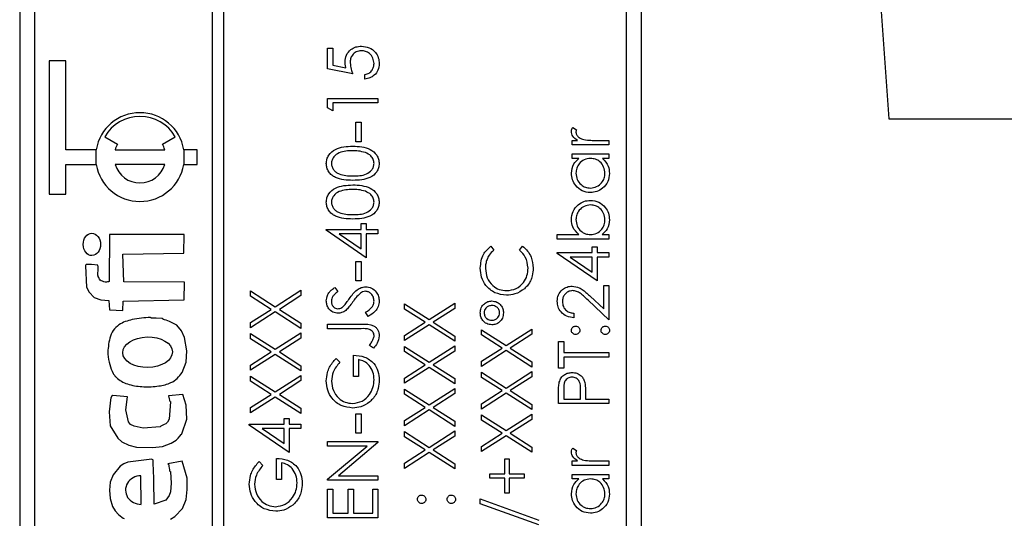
# Model space of a CAD drawing. Header units: millimetres. Extents: x 382 to 2568, y 89 to 1789.
# Tile 14 of 41: x 1174 to 1208, y 953 to 970. Entities that reach past the tile are written whole.
import ezdxf

# ---------------------------------------------------------------- set-up
doc = ezdxf.new("R2010")
doc.units = ezdxf.units.MM

msp = doc.modelspace()

# ---------------------------------------------------------------- linework, layer by layer
at = {"color": 7, "linetype": 'Continuous', "lineweight": 25}
for p, q in [((1199.529, 1024.171), (1203.671, 966.208)), ((1174.311, 1004.171), (1174.311, 943.171)), ((1195.311, 943.171), (1195.311, 1004.171)), ((1180.811, 1003.671), (1180.811, 943.671)), ((1181.211, 943.671), (1181.211, 1003.671)), ((1174.811, 1001.671), (1174.811, 945.671)), ((1194.811, 945.671), (1194.811, 1001.671)), ((1184.711, 968.602), (1184.886, 968.602)), ((1184.711, 967.904), (1184.711, 968.602)), ((1184.886, 968.602), (1184.886, 968.023)), ((1175.311, 968.171), (1175.311, 963.671)), ((1175.874, 968.171), (1175.311, 968.171)), ((1175.874, 965.171), (1175.874, 968.171)), ((1185.561, 967.73), (1184.711, 967.904)), ((1184.886, 968.023), (1185.333, 967.932)), ((1185.975, 967.556), (1185.975, 967.708)), ((1184.711, 966.902), (1186.411, 966.902)), ((1184.711, 966.587), (1184.711, 966.902)), ((1186.411, 966.902), (1186.411, 966.749)), ((1184.886, 966.488), (1184.711, 966.587)), ((1184.886, 966.749), (1184.886, 966.488)), ((1186.411, 966.749), (1184.886, 966.749)), ((1203.671, 966.208), (1220.26, 966.208)), ((1185.67, 966.095), (1185.845, 966.095)), ((1185.67, 965.441), (1185.67, 966.095)), ((1185.845, 966.095), (1185.845, 965.441)), ((1192.99, 965.921), (1193.122, 965.837)), ((1177.183, 965.608), (1177.616, 965.358)), ((1179.132, 965.358), (1179.565, 965.608)), ((1192.969, 965.485), (1193.152, 965.485)), ((1192.969, 965.332), (1192.969, 965.485)), ((1193.794, 965.485), (1194.211, 965.485)), ((1194.211, 965.485), (1194.211, 965.332)), ((1176.895, 965.171), (1175.874, 965.171)), ((1176.895, 964.671), (1176.895, 965.171)), ((1177.535, 965.171), (1179.212, 965.171)), ((1180.311, 965.171), (1179.853, 965.171)), ((1179.853, 965.171), (1179.853, 964.671)), ((1180.311, 964.671), (1180.311, 965.171)), ((1185.845, 965.441), (1185.67, 965.441)), ((1194.211, 965.332), (1192.969, 965.332)), ((1192.969, 965.027), (1194.211, 965.027)), ((1192.969, 964.875), (1192.969, 965.027)), ((1193.199, 964.875), (1192.969, 964.875)), ((1194.211, 964.875), (1193.997, 964.875)), ((1194.211, 965.027), (1194.211, 964.875)), ((1175.874, 963.671), (1175.874, 964.671)), ((1175.874, 964.671), (1176.895, 964.671)), ((1179.212, 964.671), (1177.535, 964.671)), ((1179.853, 964.671), (1180.311, 964.671)), ((1175.311, 963.671), (1175.874, 963.671)), ((1185.845, 962.674), (1186.019, 962.674)), ((1185.845, 962.477), (1185.845, 962.674)), ((1186.019, 962.674), (1186.019, 962.477)), ((1177.346, 962.302), (1177.338, 960.718)), ((1179.867, 962.302), (1177.346, 962.302)), ((1179.851, 961.677), (1179.867, 962.302)), ((1184.668, 962.477), (1185.845, 962.477)), ((1184.668, 962.446), (1184.668, 962.477)), ((1186.019, 961.518), (1184.668, 962.446)), ((1185.845, 962.325), (1185.106, 962.325)), ((1185.106, 962.325), (1185.845, 961.818)), ((1185.845, 961.818), (1185.845, 962.325)), ((1186.019, 962.477), (1186.411, 962.477)), ((1186.019, 962.325), (1186.019, 961.518)), ((1186.411, 962.325), (1186.019, 962.325)), ((1186.411, 962.477), (1186.411, 962.325)), ((1192.468, 962.303), (1193.195, 962.303)), ((1192.468, 962.15), (1192.468, 962.303)), ((1193.982, 962.303), (1194.211, 962.303)), ((1194.211, 962.303), (1194.211, 962.15)), ((1190.223, 961.911), (1190.325, 961.777)), ((1191.197, 961.777), (1191.298, 961.911)), ((1194.211, 962.15), (1192.468, 962.15)), ((1193.645, 961.889), (1193.819, 961.889)), ((1193.645, 961.693), (1193.645, 961.889)), ((1193.819, 961.889), (1193.819, 961.693)), ((1177.798, 961.637), (1179.851, 961.677)), ((1177.829, 960.7), (1177.798, 961.637)), ((1192.468, 961.693), (1193.645, 961.693)), ((1192.468, 961.662), (1192.468, 961.693)), ((1193.819, 960.734), (1192.468, 961.662)), ((1193.645, 961.54), (1192.906, 961.54)), ((1192.906, 961.54), (1193.645, 961.033)), ((1193.645, 961.033), (1193.645, 961.54)), ((1193.819, 961.693), (1194.211, 961.693)), ((1194.211, 961.54), (1193.819, 961.54)), ((1193.819, 961.54), (1193.819, 960.734)), ((1194.211, 961.693), (1194.211, 961.54)), ((1185.67, 961.388), (1185.845, 961.388)), ((1185.67, 960.734), (1185.67, 961.388)), ((1185.845, 961.388), (1185.845, 960.734)), ((1179.882, 960.696), (1177.829, 960.7)), ((1179.865, 960.093), (1179.882, 960.696)), ((1184.956, 960.516), (1185.06, 960.378)), ((1185.845, 960.734), (1185.67, 960.734)), ((1194.037, 960.581), (1194.211, 960.581)), ((1194.037, 959.79), (1194.037, 960.581)), ((1194.211, 960.581), (1194.211, 959.426)), ((1182.111, 960.22), (1182.111, 960.396)), ((1182.111, 960.396), (1182.944, 959.863)), ((1182.807, 959.775), (1182.111, 960.22)), ((1182.944, 959.863), (1183.811, 960.418)), ((1183.811, 960.242), (1183.082, 959.775)), ((1183.811, 960.418), (1183.811, 960.242)), ((1193.583, 960.215), (1194.037, 959.79)), ((1177.321, 960.071), (1177.347, 959.758)), ((1177.793, 959.74), (1177.812, 960.053)), ((1177.812, 960.053), (1179.865, 960.093)), ((1187.311, 959.96), (1188.144, 959.427)), ((1187.311, 959.784), (1187.311, 959.96)), ((1188.144, 959.427), (1189.011, 959.982)), ((1189.011, 959.982), (1189.011, 959.806)), ((1194.211, 959.426), (1193.508, 960.085)), ((1177.347, 959.758), (1177.793, 959.74)), ((1182.111, 959.33), (1182.807, 959.775)), ((1182.944, 959.687), (1182.111, 959.154)), ((1183.811, 959.132), (1182.944, 959.687)), ((1183.082, 959.775), (1183.811, 959.308)), ((1186.083, 959.535), (1185.997, 959.679)), ((1188.007, 959.339), (1187.311, 959.784)), ((1189.011, 959.806), (1188.282, 959.339)), ((1193.034, 959.644), (1193.034, 959.491)), ((1182.111, 959.154), (1182.111, 959.33)), ((1183.811, 959.308), (1183.811, 959.132)), ((1184.711, 959.274), (1185.859, 959.274)), ((1184.711, 959.121), (1184.711, 959.274)), ((1187.311, 958.894), (1188.007, 959.339)), ((1188.144, 959.251), (1187.311, 958.718)), ((1189.011, 958.696), (1188.144, 959.251)), ((1188.282, 959.339), (1189.011, 958.872)), ((1182.111, 958.957), (1182.944, 958.425)), ((1182.111, 958.781), (1182.111, 958.957)), ((1182.944, 958.425), (1183.811, 958.979)), ((1183.811, 958.979), (1183.811, 958.803)), ((1185.842, 959.121), (1184.711, 959.121)), ((1187.311, 958.718), (1187.311, 958.894)), ((1189.011, 958.872), (1189.011, 958.696)), ((1189.911, 959.088), (1190.744, 958.555)), ((1189.911, 958.912), (1189.911, 959.088)), ((1190.607, 958.467), (1189.911, 958.912)), ((1190.744, 958.555), (1191.611, 959.11)), ((1191.611, 958.934), (1190.882, 958.467)), ((1191.611, 959.11), (1191.611, 958.934)), ((1182.807, 958.336), (1182.111, 958.781)), ((1183.811, 958.803), (1183.082, 958.336)), ((1186.259, 958.467), (1186.128, 958.557)), ((1187.311, 958.522), (1188.144, 957.989)), ((1187.311, 958.346), (1187.311, 958.522)), ((1188.144, 957.989), (1189.011, 958.543)), ((1189.011, 958.543), (1189.011, 958.367)), ((1192.511, 958.685), (1192.686, 958.685)), ((1192.511, 957.791), (1192.511, 958.685)), ((1192.686, 958.685), (1192.686, 958.315)), ((1182.111, 957.891), (1182.807, 958.336)), ((1182.944, 958.248), (1182.111, 957.715)), ((1183.811, 957.693), (1182.944, 958.248)), ((1183.082, 958.336), (1183.811, 957.869)), ((1185.583, 957.508), (1185.583, 958.227)), ((1188.007, 957.9), (1187.311, 958.346)), ((1189.011, 958.367), (1188.282, 957.9)), ((1189.911, 958.022), (1190.607, 958.467)), ((1190.744, 958.379), (1189.911, 957.846)), ((1191.611, 957.824), (1190.744, 958.379)), ((1190.882, 958.467), (1191.611, 958)), ((1192.686, 958.315), (1194.211, 958.315)), ((1194.211, 958.315), (1194.211, 958.162)), ((1182.111, 957.715), (1182.111, 957.891)), ((1183.811, 957.869), (1183.811, 957.693)), ((1185.002, 958.118), (1185.125, 957.988)), ((1185.758, 958.075), (1185.758, 957.508)), ((1187.311, 957.455), (1188.007, 957.9)), ((1188.282, 957.9), (1189.011, 957.434)), ((1189.911, 957.846), (1189.911, 958.022)), ((1191.611, 958), (1191.611, 957.824)), ((1194.211, 958.162), (1192.686, 958.162)), ((1192.686, 958.162), (1192.686, 957.791)), ((1182.111, 957.343), (1182.111, 957.519)), ((1182.111, 957.519), (1182.944, 956.986)), ((1182.944, 956.986), (1183.811, 957.541)), ((1183.811, 957.541), (1183.811, 957.365)), ((1185.758, 957.508), (1185.583, 957.508)), ((1188.144, 957.813), (1187.311, 957.279)), ((1189.011, 957.257), (1188.144, 957.813)), ((1189.911, 957.474), (1189.911, 957.65)), ((1189.911, 957.65), (1190.744, 957.117)), ((1190.744, 957.117), (1191.611, 957.672)), ((1191.611, 957.672), (1191.611, 957.496)), ((1192.686, 957.791), (1192.511, 957.791)), ((1182.807, 956.898), (1182.111, 957.343)), ((1183.811, 957.365), (1183.082, 956.898)), ((1187.311, 957.279), (1187.311, 957.455)), ((1189.011, 957.434), (1189.011, 957.257)), ((1190.607, 957.029), (1189.911, 957.474)), ((1191.611, 957.496), (1190.882, 957.029)), ((1177.953, 956.819), (1177.461, 956.859)), ((1179.826, 956.902), (1179.336, 956.853)), ((1182.111, 956.453), (1182.807, 956.898)), ((1183.082, 956.898), (1183.811, 956.431)), ((1187.311, 957.083), (1188.144, 956.55)), ((1187.311, 956.907), (1187.311, 957.083)), ((1188.007, 956.462), (1187.311, 956.907)), ((1188.144, 956.55), (1189.011, 957.105)), ((1189.011, 956.929), (1188.282, 956.462)), ((1189.011, 957.105), (1189.011, 956.929)), ((1189.911, 956.584), (1190.607, 957.029)), ((1190.744, 956.941), (1189.911, 956.407)), ((1191.611, 956.386), (1190.744, 956.941)), ((1190.882, 957.029), (1191.611, 956.562)), ((1192.511, 956.593), (1192.511, 956.926)), ((1192.686, 957.056), (1192.686, 956.745)), ((1193.252, 956.745), (1193.256, 957.043)), ((1193.427, 956.867), (1193.427, 956.745)), ((1182.944, 956.81), (1182.111, 956.277)), ((1183.811, 956.255), (1182.944, 956.81)), ((1189.911, 956.407), (1189.911, 956.584)), ((1191.611, 956.562), (1191.611, 956.386)), ((1194.211, 956.593), (1192.511, 956.593)), ((1192.686, 956.745), (1193.252, 956.745)), ((1193.427, 956.745), (1194.211, 956.745)), ((1194.211, 956.745), (1194.211, 956.593)), ((1182.111, 956.277), (1182.111, 956.453)), ((1183.811, 956.431), (1183.811, 956.255)), ((1185.67, 956.244), (1185.845, 956.244)), ((1185.67, 955.59), (1185.67, 956.244)), ((1185.845, 956.244), (1185.845, 955.59)), ((1187.311, 956.017), (1188.007, 956.462)), ((1188.144, 956.374), (1187.311, 955.841)), ((1189.011, 955.819), (1188.144, 956.374)), ((1188.282, 956.462), (1189.011, 955.995)), ((1189.911, 956.211), (1190.744, 955.678)), ((1189.911, 956.035), (1189.911, 956.211)), ((1190.744, 955.678), (1191.611, 956.233)), ((1191.611, 956.233), (1191.611, 956.057)), ((1182.068, 955.895), (1183.245, 955.895)), ((1182.068, 955.864), (1182.068, 955.895)), ((1183.419, 954.936), (1182.068, 955.864)), ((1183.245, 956.091), (1183.419, 956.091)), ((1183.245, 955.895), (1183.245, 956.091)), ((1183.419, 956.091), (1183.419, 955.895)), ((1183.419, 955.895), (1183.811, 955.895)), ((1183.811, 955.895), (1183.811, 955.743)), ((1187.311, 955.841), (1187.311, 956.017)), ((1189.011, 955.995), (1189.011, 955.819)), ((1190.607, 955.59), (1189.911, 956.035)), ((1191.611, 956.057), (1190.882, 955.59)), ((1183.245, 955.743), (1182.506, 955.743)), ((1182.506, 955.743), (1183.245, 955.236)), ((1183.245, 955.236), (1183.245, 955.743)), ((1183.811, 955.743), (1183.419, 955.743)), ((1183.419, 955.743), (1183.419, 954.936)), ((1185.845, 955.59), (1185.67, 955.59)), ((1187.311, 955.645), (1188.144, 955.112)), ((1187.311, 955.469), (1187.311, 955.645)), ((1188.144, 955.112), (1189.011, 955.666)), ((1189.011, 955.666), (1189.011, 955.49)), ((1189.911, 955.145), (1190.607, 955.59)), ((1190.882, 955.59), (1191.611, 955.123)), ((1184.711, 955.307), (1186.411, 955.307)), ((1184.711, 955.154), (1184.711, 955.307)), ((1186.411, 955.272), (1185.076, 954.152)), ((1186.411, 955.307), (1186.411, 955.272)), ((1188.007, 955.024), (1187.311, 955.469)), ((1189.011, 955.49), (1188.282, 955.024)), ((1190.744, 955.502), (1189.911, 954.969)), ((1191.611, 954.947), (1190.744, 955.502)), ((1186.049, 955.154), (1184.711, 955.154)), ((1184.711, 954.031), (1186.049, 955.154)), ((1187.311, 954.578), (1188.007, 955.024)), ((1188.144, 954.936), (1187.311, 954.402)), ((1189.011, 954.381), (1188.144, 954.936)), ((1188.282, 955.024), (1189.011, 954.557)), ((1189.911, 954.969), (1189.911, 955.145)), ((1191.611, 955.123), (1191.611, 954.947)), ((1192.99, 955.089), (1193.122, 955.005)), ((1179.801, 954.649), (1179.311, 954.555)), ((1182.402, 954.631), (1182.525, 954.5)), ((1182.983, 954.021), (1182.983, 954.74)), ((1183.158, 954.588), (1183.158, 954.021)), ((1187.311, 954.402), (1187.311, 954.578)), ((1189.011, 954.557), (1189.011, 954.381)), ((1190.696, 954.718), (1190.849, 954.718)), ((1190.696, 954.217), (1190.696, 954.718)), ((1190.849, 954.718), (1190.849, 954.217)), ((1192.969, 954.653), (1193.152, 954.653)), ((1192.969, 954.5), (1192.969, 954.653)), ((1193.794, 954.653), (1194.211, 954.653)), ((1194.211, 954.653), (1194.211, 954.5)), ((1190.195, 954.065), (1190.195, 954.217)), ((1190.195, 954.217), (1190.696, 954.217)), ((1190.849, 954.217), (1191.35, 954.217)), ((1191.35, 954.217), (1191.35, 954.065)), ((1194.211, 954.5), (1192.969, 954.5)), ((1192.969, 954.043), (1192.969, 954.195)), ((1192.969, 954.195), (1194.211, 954.195)), ((1194.211, 954.195), (1194.211, 954.043)), ((1178.411, 953.186), (1178.402, 954.152)), ((1183.158, 954.021), (1182.983, 954.021)), ((1184.711, 953.999), (1184.711, 954.031)), ((1186.411, 953.999), (1184.711, 953.999)), ((1185.076, 954.152), (1186.411, 954.152)), ((1186.411, 954.152), (1186.411, 953.999)), ((1190.696, 954.065), (1190.195, 954.065)), ((1190.696, 953.563), (1190.696, 954.065)), ((1191.35, 954.065), (1190.849, 954.065)), ((1190.849, 954.065), (1190.849, 953.563)), ((1193.199, 954.043), (1192.969, 954.043)), ((1194.211, 954.043), (1193.997, 954.043)), ((1184.711, 953.694), (1184.886, 953.694)), ((1184.711, 952.735), (1184.711, 953.694)), ((1184.886, 953.694), (1184.886, 952.888)), ((1185.409, 953.694), (1185.583, 953.694)), ((1185.409, 952.888), (1185.409, 953.694)), ((1185.583, 953.694), (1185.583, 952.888)), ((1186.237, 953.694), (1186.411, 953.694)), ((1186.237, 952.888), (1186.237, 953.694)), ((1186.411, 953.694), (1186.411, 952.735)), ((1190.849, 953.563), (1190.696, 953.563)), ((1189.868, 953.206), (1189.868, 953.367)), ((1189.868, 953.367), (1191.851, 952.656)), ((1191.851, 952.495), (1189.868, 953.206)), ((1184.886, 952.888), (1185.409, 952.888)), ((1185.583, 952.888), (1186.237, 952.888)), ((1186.411, 952.735), (1184.711, 952.735))]:
    msp.add_line(p, q, dxfattribs=at)
at = {"color": 7, "linetype": 'Continuous', "lineweight": 25, "flags": 128}
for points in [[(1176.954, 961.272), (1176.741, 961.286), (1176.648, 961.29), (1176.607, 961.291), (1176.574, 961.291), (1176.559, 961.287), (1176.545, 961.276), (1176.534, 961.26), (1176.531, 961.252), (1176.531, 961.249), (1176.53, 961.247), (1176.53, 961.247), (1176.53, 961.246), (1176.53, 961.246), (1176.53, 961.246), (1176.53, 961.246), (1176.53, 961.246), (1176.53, 961.246), (1176.573, 960.522), (1176.661, 960.361), (1176.824, 960.177), (1177.05, 960.092), (1177.321, 960.071)], [(1179.797, 957.638), (1179.932, 957.987), (1179.952, 958.373), (1179.883, 958.824), (1179.782, 959.044), (1179.617, 959.242), (1179.375, 959.37), (1179.255, 959.409), (1179.2, 959.426), (1179.176, 959.434), (1179.165, 959.437), (1179.157, 959.44), (1179.15, 959.444), (1179.145, 959.452), (1179.14, 959.459), (1179.137, 959.461), (1179.135, 959.462), (1179.135, 959.462), (1179.134, 959.462), (1179.134, 959.462), (1179.134, 959.462), (1179.134, 959.462), (1179.134, 959.462), (1179.134, 959.462), (1178.922, 959.472), (1178.828, 959.475), (1178.787, 959.478), (1178.769, 959.479), (1178.755, 959.481), (1178.748, 959.484), (1178.742, 959.49), (1178.732, 959.503)], [(1177.461, 956.859), (1177.418, 956.825), (1177.402, 956.808), (1177.398, 956.799), (1177.396, 956.795), (1177.396, 956.793), (1177.395, 956.792), (1177.395, 956.792), (1177.395, 956.792), (1177.395, 956.792), (1177.395, 956.792), (1177.395, 956.792), (1177.332, 956.309), (1177.372, 955.834), (1177.623, 955.419), (1177.763, 955.3), (1178.001, 955.182), (1178.26, 955.122), (1178.799, 955.105), (1179.136, 955.144), (1179.424, 955.25), (1179.595, 955.356), (1179.666, 955.425), (1179.724, 955.49), (1179.771, 955.541), (1179.784, 955.553), (1179.79, 955.558), (1179.792, 955.561), (1179.793, 955.562), (1179.793, 955.563), (1179.793, 955.563), (1179.793, 955.563), (1179.793, 955.563), (1179.793, 955.563), (1179.793, 955.563), (1179.793, 955.563), (1179.954, 956.061), (1179.939, 956.534), (1179.826, 956.902)], [(1179.336, 956.853), (1179.36, 956.753), (1179.371, 956.709), (1179.377, 956.69), (1179.382, 956.675), (1179.387, 956.669), (1179.394, 956.664), (1179.402, 956.659), (1179.404, 956.656), (1179.404, 956.654), (1179.404, 956.654), (1179.404, 956.653), (1179.404, 956.653), (1179.404, 956.653), (1179.404, 956.653), (1179.404, 956.653), (1179.404, 956.653), (1179.356, 956.062), (1179.301, 955.966), (1179.245, 955.909), (1179.197, 955.881), (1179.129, 955.851), (1179.1, 955.837), (1179.077, 955.825), (1179.066, 955.812), (1179.061, 955.805), (1179.058, 955.803), (1179.056, 955.803), (1179.055, 955.802), (1179.055, 955.802), (1179.055, 955.802), (1179.055, 955.802), (1179.055, 955.802), (1179.055, 955.802), (1179.055, 955.802), (1178.478, 955.764), (1178.174, 955.822), (1178.059, 955.883), (1177.982, 955.971), (1177.899, 956.384), (1177.953, 956.819)], [(1178.855, 953.19), (1178.838, 954.015), (1178.829, 954.377), (1178.824, 954.537), (1178.822, 954.607), (1178.82, 954.662), (1178.815, 954.678), (1178.805, 954.692), (1178.788, 954.704), (1178.781, 954.706), (1178.777, 954.706), (1178.776, 954.707), (1178.775, 954.707), (1178.775, 954.707), (1178.775, 954.707), (1178.775, 954.707), (1178.775, 954.707), (1178.775, 954.707), (1178.775, 954.707), (1177.969, 954.616), (1177.828, 954.555), (1177.706, 954.474), (1177.464, 954.185), (1177.37, 953.933), (1177.34, 953.663), (1177.37, 953.385), (1177.45, 953.111), (1177.533, 952.961), (1177.644, 952.845), (1177.758, 952.757), (1177.812, 952.72), (1177.836, 952.704)], [(1179.311, 954.555), (1179.346, 954.52), (1179.349, 954.513), (1179.349, 954.506), (1179.348, 954.48), (1179.356, 954.411), (1179.367, 954.361), (1179.374, 954.334), (1179.377, 954.321), (1179.38, 954.31), (1179.385, 954.304), (1179.392, 954.299), (1179.4, 954.294), (1179.402, 954.291), (1179.403, 954.289), (1179.403, 954.289), (1179.403, 954.288), (1179.403, 954.288), (1179.403, 954.288), (1179.403, 954.288), (1179.403, 954.288), (1179.403, 954.288), (1179.427, 953.904), (1179.406, 953.603), (1179.362, 953.479), (1179.253, 953.326), (1178.855, 953.19)], [(1179.4, 952.686), (1179.55, 952.772), (1179.81, 953.047), (1179.935, 953.352), (1179.971, 953.691), (1179.963, 954.07), (1179.801, 954.649)]]:
    msp.add_lwpolyline(points, dxfattribs=at)
at = {"color": 7, "linetype": 'Continuous', "lineweight": 25}
for centre, radius, start, end in [((1230.752, 944.623), 24, 345, 165), ((1178.374, 964.921), 1.5, 9.5941, 170.4059), ((1178.374, 964.921), 1.375, 30, 150), ((1178.374, 964.921), 0.875, 150, 163.3985), ((1178.374, 964.921), 0.875, 16.6015, 30), ((1178.374, 964.921), 1.5, 189.5941, 350.4059), ((1178.374, 964.921), 0.875, 196.6015, 343.3985)]:
    msp.add_arc(centre, radius, start, end, dxfattribs=at)
for centre, major_axis, ratio in [((1176.75, 961.97), (-0.003, 0.377), 0.776047), ((1178.631, 958.326), (0.839, 0.016), 0.614378)]:
    msp.add_ellipse(centre, major_axis=major_axis, ratio=ratio, dxfattribs=at)
msp.add_ellipse((1178.406, 953.669), major_axis=(-0.519, -0.016), ratio=0.931134, start_param=4.691877, end_param=7.83347, dxfattribs=at)
for points, knots in [([(1185.3, 968.132), (1185.308, 968.213), (1185.326, 968.376), (1185.479, 968.555), (1185.665, 968.654), (1185.792, 968.663), (1185.856, 968.667)], [0, 0, 0, 0, 0.279688, 0.559025, 0.779292, 1, 1, 1, 1]), ([(1185.849, 968.515), (1185.791, 968.508), (1185.673, 968.496), (1185.545, 968.381), (1185.482, 968.243), (1185.477, 968.151), (1185.474, 968.105)], [0, 0, 0, 0, 0.279539, 0.558617, 0.779047, 1, 1, 1, 1]), ([(1186.281, 968.083), (1186.273, 968.147), (1186.258, 968.274), (1186.142, 968.416), (1186, 968.503), (1185.9, 968.511), (1185.849, 968.515)], [0, 0, 0, 0, 0.279617, 0.559357, 0.779559, 1, 1, 1, 1]), ([(1185.856, 968.667), (1185.944, 968.657), (1186.12, 968.637), (1186.325, 968.485), (1186.439, 968.283), (1186.45, 968.144), (1186.455, 968.074)], [0, 0, 0, 0, 0.2798641, 0.559271, 0.7794235, 1, 1, 1, 1]), ([(1185.333, 967.932), (1185.323, 967.969), (1185.305, 968.034), (1185.301, 968.102), (1185.3, 968.132)], [0, 0, 0, 0, 0.560064, 1, 1, 1, 1]), ([(1185.474, 968.105), (1185.482, 968.033), (1185.495, 967.904), (1185.541, 967.783), (1185.561, 967.73)], [0, 0, 0, 0, 0.5594162, 1, 1, 1, 1]), ([(1185.975, 967.708), (1186.024, 967.721), (1186.119, 967.748), (1186.217, 967.851), (1186.271, 967.967), (1186.277, 968.044), (1186.281, 968.083)], [0, 0, 0, 0, 0.28005, 0.559166, 0.779583, 1, 1, 1, 1]), ([(1186.455, 968.074), (1186.448, 968.001), (1186.433, 967.856), (1186.303, 967.691), (1186.144, 967.589), (1186.032, 967.567), (1185.975, 967.556)], [0, 0, 0, 0, 0.279625, 0.559019, 0.77938, 1, 1, 1, 1]), ([(1192.947, 965.788), (1192.95, 965.815), (1192.956, 965.862), (1192.98, 965.903), (1192.99, 965.921)], [0, 0, 0, 0, 0.559243, 1, 1, 1, 1]), ([(1193.122, 965.837), (1193.116, 965.823), (1193.104, 965.798), (1193.101, 965.771), (1193.1, 965.759)], [0, 0, 0, 0, 0.5603957, 1, 1, 1, 1]), ([(1193.152, 965.485), (1193.094, 965.528), (1193.012, 965.587), (1192.955, 965.704), (1192.95, 965.76), (1192.947, 965.788)], [0, 0, 0, 0, 0.558788, 0.779481, 1, 1, 1, 1]), ([(1193.1, 965.759), (1193.108, 965.723), (1193.123, 965.651), (1193.223, 965.559), (1193.313, 965.53), (1193.368, 965.512)], [0, 0, 0, 0, 0.278336, 0.558768, 1, 1, 1, 1]), ([(1193.368, 965.512), (1193.447, 965.502), (1193.588, 965.484), (1193.731, 965.485), (1193.794, 965.485)], [0, 0, 0, 0, 0.559636, 1, 1, 1, 1]), ([(1184.668, 964.702), (1184.672, 964.752), (1184.68, 964.852), (1184.769, 965.035), (1185.052, 965.264), (1185.358, 965.279), (1185.562, 965.289)], [0, 0, 0, 0, 0.1256, 0.251197, 0.500581, 1, 1, 1, 1]), ([(1185.562, 965.289), (1185.766, 965.279), (1186.072, 965.265), (1186.354, 965.034), (1186.443, 964.852), (1186.451, 964.752), (1186.455, 964.702)], [0, 0, 0, 0, 0.499407, 0.748743, 0.874372, 1, 1, 1, 1]), ([(1185.561, 965.136), (1185.404, 965.13), (1185.167, 965.121), (1184.933, 964.962), (1184.854, 964.824), (1184.846, 964.746), (1184.842, 964.707)], [0, 0, 0, 0, 0.500072, 0.749021, 0.874598, 1, 1, 1, 1]), ([(1185.989, 965.072), (1185.91, 965.094), (1185.77, 965.132), (1185.625, 965.135), (1185.561, 965.136)], [0, 0, 0, 0, 0.559599, 1, 1, 1, 1]), ([(1186.281, 964.707), (1186.275, 964.754), (1186.263, 964.847), (1186.166, 964.99), (1186.056, 965.041), (1185.989, 965.072)], [0, 0, 0, 0, 0.280257, 0.560781, 1, 1, 1, 1]), ([(1192.947, 964.372), (1192.96, 964.484), (1192.983, 964.685), (1193.133, 964.817), (1193.199, 964.875)], [0, 0, 0, 0, 0.559062, 1, 1, 1, 1]), ([(1193.593, 964.875), (1193.519, 964.867), (1193.372, 964.85), (1193.21, 964.713), (1193.114, 964.548), (1193.104, 964.432), (1193.1, 964.374)], [0, 0, 0, 0, 0.27966, 0.55921, 0.779487, 1, 1, 1, 1]), ([(1194.081, 964.373), (1194.072, 964.446), (1194.054, 964.591), (1193.93, 964.761), (1193.765, 964.86), (1193.65, 964.87), (1193.593, 964.875)], [0, 0, 0, 0, 0.279822, 0.559387, 0.779603, 1, 1, 1, 1]), ([(1193.997, 964.875), (1194.073, 964.794), (1194.21, 964.65), (1194.226, 964.454), (1194.233, 964.367)], [0, 0, 0, 0, 0.558763, 1, 1, 1, 1]), ([(1185.562, 964.134), (1185.359, 964.14), (1185.105, 964.149), (1184.85, 964.307), (1184.748, 964.417), (1184.68, 964.553), (1184.672, 964.652), (1184.668, 964.702)], [0, 0, 0, 0, 0.498702, 0.624177, 0.749467, 0.874745, 1, 1, 1, 1]), ([(1184.842, 964.707), (1184.846, 964.668), (1184.854, 964.59), (1184.914, 964.487), (1184.997, 964.404), (1185.204, 964.292), (1185.403, 964.289), (1185.561, 964.286)], [0, 0, 0, 0, 0.125139, 0.250418, 0.375519, 0.500847, 1, 1, 1, 1]), ([(1185.561, 964.286), (1185.72, 964.288), (1185.958, 964.289), (1186.19, 964.453), (1186.268, 964.591), (1186.276, 964.668), (1186.281, 964.707)], [0, 0, 0, 0, 0.500291, 0.749086, 0.874606, 1, 1, 1, 1]), ([(1186.455, 964.702), (1186.451, 964.653), (1186.443, 964.553), (1186.354, 964.373), (1186.068, 964.149), (1185.765, 964.14), (1185.562, 964.134)], [0, 0, 0, 0, 0.125551, 0.25109, 0.50025, 1, 1, 1, 1]), ([(1193.587, 963.72), (1193.492, 963.731), (1193.301, 963.755), (1193.094, 963.935), (1192.966, 964.148), (1192.954, 964.297), (1192.947, 964.372)], [0, 0, 0, 0, 0.279413, 0.559191, 0.779548, 1, 1, 1, 1]), ([(1193.1, 964.374), (1193.108, 964.301), (1193.125, 964.156), (1193.255, 963.99), (1193.417, 963.891), (1193.531, 963.878), (1193.589, 963.872)], [0, 0, 0, 0, 0.279767, 0.559291, 0.779719, 1, 1, 1, 1]), ([(1194.233, 964.367), (1194.222, 964.272), (1194.2, 964.081), (1194.024, 963.87), (1193.812, 963.739), (1193.662, 963.726), (1193.587, 963.72)], [0, 0, 0, 0, 0.279573, 0.559333, 0.779589, 1, 1, 1, 1]), ([(1193.589, 963.872), (1193.661, 963.883), (1193.806, 963.903), (1193.968, 964.037), (1194.064, 964.201), (1194.075, 964.316), (1194.081, 964.373)], [0, 0, 0, 0, 0.279429, 0.559146, 0.77957, 1, 1, 1, 1]), ([(1184.668, 963.394), (1184.672, 963.444), (1184.68, 963.545), (1184.769, 963.727), (1185.052, 963.957), (1185.358, 963.971), (1185.562, 963.981)], [0, 0, 0, 0, 0.1256, 0.251197, 0.500581, 1, 1, 1, 1]), ([(1185.561, 963.829), (1185.404, 963.822), (1185.167, 963.813), (1184.933, 963.654), (1184.854, 963.516), (1184.846, 963.438), (1184.842, 963.4)], [0, 0, 0, 0, 0.5000715, 0.7490206, 0.8745985, 1, 1, 1, 1]), ([(1185.989, 963.764), (1185.91, 963.786), (1185.77, 963.825), (1185.625, 963.827), (1185.561, 963.829)], [0, 0, 0, 0, 0.559599, 1, 1, 1, 1]), ([(1185.562, 963.981), (1185.766, 963.972), (1186.072, 963.957), (1186.354, 963.726), (1186.443, 963.544), (1186.451, 963.444), (1186.455, 963.394)], [0, 0, 0, 0, 0.499407, 0.748743, 0.874372, 1, 1, 1, 1]), ([(1186.281, 963.4), (1186.275, 963.446), (1186.263, 963.539), (1186.166, 963.682), (1186.056, 963.733), (1185.989, 963.764)], [0, 0, 0, 0, 0.280257, 0.560781, 1, 1, 1, 1]), ([(1185.562, 962.826), (1185.359, 962.833), (1185.105, 962.841), (1184.85, 962.999), (1184.748, 963.11), (1184.68, 963.245), (1184.672, 963.345), (1184.668, 963.394)], [0, 0, 0, 0, 0.498702, 0.624177, 0.749467, 0.874745, 1, 1, 1, 1]), ([(1184.842, 963.4), (1184.846, 963.361), (1184.854, 963.283), (1184.914, 963.179), (1184.997, 963.097), (1185.204, 962.984), (1185.403, 962.981), (1185.561, 962.979)], [0, 0, 0, 0, 0.125139, 0.250418, 0.375519, 0.500847, 1, 1, 1, 1]), ([(1185.561, 962.979), (1185.72, 962.98), (1185.958, 962.982), (1186.19, 963.145), (1186.268, 963.283), (1186.276, 963.361), (1186.281, 963.4)], [0, 0, 0, 0, 0.500291, 0.749086, 0.874606, 1, 1, 1, 1]), ([(1186.455, 963.394), (1186.451, 963.345), (1186.443, 963.246), (1186.354, 963.065), (1186.068, 962.842), (1185.765, 962.832), (1185.562, 962.826)], [0, 0, 0, 0, 0.125551, 0.25109, 0.50025, 1, 1, 1, 1]), ([(1192.947, 962.81), (1192.958, 962.905), (1192.981, 963.096), (1193.156, 963.307), (1193.367, 963.439), (1193.518, 963.452), (1193.593, 963.458)], [0, 0, 0, 0, 0.279577, 0.559334, 0.779604, 1, 1, 1, 1]), ([(1193.593, 963.306), (1193.52, 963.295), (1193.375, 963.275), (1193.213, 963.142), (1193.117, 962.977), (1193.105, 962.863), (1193.1, 962.806)], [0, 0, 0, 0, 0.279403, 0.559104, 0.779552, 1, 1, 1, 1]), ([(1193.593, 963.458), (1193.688, 963.446), (1193.879, 963.423), (1194.086, 963.243), (1194.214, 963.03), (1194.227, 962.88), (1194.233, 962.805)], [0, 0, 0, 0, 0.279433, 0.559216, 0.779559, 1, 1, 1, 1]), ([(1194.081, 962.804), (1194.072, 962.876), (1194.055, 963.022), (1193.926, 963.187), (1193.764, 963.287), (1193.65, 963.299), (1193.593, 963.306)], [0, 0, 0, 0, 0.2797561, 0.5592787, 0.779725, 1, 1, 1, 1]), ([(1193.195, 962.303), (1193.116, 962.383), (1192.975, 962.525), (1192.956, 962.723), (1192.947, 962.81)], [0, 0, 0, 0, 0.559294, 1, 1, 1, 1]), ([(1193.1, 962.806), (1193.109, 962.733), (1193.127, 962.587), (1193.251, 962.417), (1193.415, 962.318), (1193.53, 962.308), (1193.588, 962.303)], [0, 0, 0, 0, 0.279786, 0.559477, 0.779627, 1, 1, 1, 1]), ([(1193.588, 962.303), (1193.661, 962.311), (1193.809, 962.328), (1193.971, 962.464), (1194.067, 962.63), (1194.076, 962.746), (1194.081, 962.804)], [0, 0, 0, 0, 0.279639, 0.559192, 0.779512, 1, 1, 1, 1]), ([(1194.233, 962.805), (1194.22, 962.693), (1194.197, 962.493), (1194.048, 962.361), (1193.982, 962.303)], [0, 0, 0, 0, 0.5589217, 1, 1, 1, 1]), ([(1189.868, 961.169), (1189.886, 961.332), (1189.918, 961.624), (1190.13, 961.823), (1190.223, 961.911)], [0, 0, 0, 0, 0.559517, 1, 1, 1, 1]), ([(1191.298, 961.911), (1191.358, 961.858), (1191.479, 961.753), (1191.623, 961.501), (1191.643, 961.296), (1191.655, 961.171)], [0, 0, 0, 0, 0.2804103, 0.5607951, 1, 1, 1, 1]), ([(1190.325, 961.777), (1190.268, 961.722), (1190.172, 961.63), (1190.092, 961.464), (1190.049, 961.314), (1190.044, 961.211), (1190.042, 961.159)], [0, 0, 0, 0, 0.339327, 0.559466, 0.779727, 1, 1, 1, 1]), ([(1191.481, 961.17), (1191.465, 961.301), (1191.436, 961.537), (1191.27, 961.704), (1191.197, 961.777)], [0, 0, 0, 0, 0.558772, 1, 1, 1, 1]), ([(1177.025, 960.76), (1177.007, 960.8), (1176.982, 960.855), (1176.939, 960.936), (1176.964, 961.071), (1176.958, 961.186), (1176.954, 961.272)], [0, 0, 0, 0, 0.254867, 0.341367, 0.507922, 1, 1, 1, 1]), ([(1190.752, 960.254), (1190.618, 960.27), (1190.352, 960.301), (1190.06, 960.552), (1189.891, 960.855), (1189.876, 961.064), (1189.868, 961.169)], [0, 0, 0, 0, 0.279512, 0.55908, 0.779374, 1, 1, 1, 1]), ([(1190.763, 960.407), (1190.873, 960.42), (1191.093, 960.446), (1191.33, 960.659), (1191.463, 960.911), (1191.475, 961.084), (1191.481, 961.17)], [0, 0, 0, 0, 0.279434, 0.558921, 0.779283, 1, 1, 1, 1]), ([(1191.655, 961.171), (1191.65, 961.082), (1191.642, 960.934), (1191.572, 960.74), (1191.483, 960.59), (1191.399, 960.51), (1191.358, 960.47)], [0, 0, 0, 0, 0.3398376, 0.5599275, 0.7799589, 1, 1, 1, 1]), ([(1190.042, 961.159), (1190.055, 961.051), (1190.079, 960.834), (1190.264, 960.581), (1190.507, 960.43), (1190.678, 960.415), (1190.763, 960.407)], [0, 0, 0, 0, 0.279856, 0.559519, 0.779686, 1, 1, 1, 1]), ([(1177.338, 960.718), (1177.318, 960.71), (1177.274, 960.695), (1177.163, 960.697), (1177.083, 960.733), (1177.025, 960.76)], [0, 0, 0, 0, 0.199081, 0.426805, 1, 1, 1, 1]), ([(1184.668, 960.063), (1184.675, 960.127), (1184.688, 960.232), (1184.769, 960.355), (1184.857, 960.442), (1184.923, 960.491), (1184.956, 960.516)], [0, 0, 0, 0, 0.3387292, 0.5588354, 0.7793438, 1, 1, 1, 1]), ([(1185.446, 960.137), (1185.525, 960.244), (1185.635, 960.392), (1185.84, 960.519), (1185.943, 960.531), (1185.995, 960.538)], [0, 0, 0, 0, 0.560115, 0.780284, 1, 1, 1, 1]), ([(1185.995, 960.538), (1186.064, 960.528), (1186.204, 960.509), (1186.352, 960.373), (1186.442, 960.216), (1186.451, 960.107), (1186.455, 960.052)], [0, 0, 0, 0, 0.279183, 0.559085, 0.779446, 1, 1, 1, 1]), ([(1192.468, 960.046), (1192.475, 960.122), (1192.489, 960.273), (1192.627, 960.441), (1192.795, 960.543), (1192.914, 960.554), (1192.973, 960.559)], [0, 0, 0, 0, 0.27989, 0.559224, 0.779582, 1, 1, 1, 1]), ([(1192.973, 960.559), (1193.055, 960.549), (1193.19, 960.532), (1193.345, 960.423), (1193.467, 960.323), (1193.544, 960.251), (1193.583, 960.215)], [0, 0, 0, 0, 0.33837, 0.558748, 0.779361, 1, 1, 1, 1]), ([(1185.06, 960.378), (1185.024, 960.349), (1184.963, 960.3), (1184.891, 960.22), (1184.849, 960.137), (1184.845, 960.076), (1184.842, 960.046)], [0, 0, 0, 0, 0.340409, 0.560482, 0.78018, 1, 1, 1, 1]), ([(1185.826, 960.324), (1185.77, 960.272), (1185.669, 960.178), (1185.59, 960.067), (1185.555, 960.018)], [0, 0, 0, 0, 0.559496, 1, 1, 1, 1]), ([(1185.993, 960.385), (1185.959, 960.381), (1185.898, 960.373), (1185.848, 960.339), (1185.826, 960.324)], [0, 0, 0, 0, 0.55899, 1, 1, 1, 1]), ([(1186.281, 960.052), (1186.276, 960.098), (1186.267, 960.189), (1186.198, 960.301), (1186.1, 960.372), (1186.028, 960.381), (1185.993, 960.385)], [0, 0, 0, 0, 0.280276, 0.560148, 0.780153, 1, 1, 1, 1]), ([(1191.358, 960.47), (1191.255, 960.4), (1191.071, 960.274), (1190.849, 960.26), (1190.752, 960.254)], [0, 0, 0, 0, 0.5590286, 1, 1, 1, 1]), ([(1192.987, 960.407), (1192.934, 960.4), (1192.829, 960.385), (1192.718, 960.282), (1192.652, 960.162), (1192.645, 960.079), (1192.642, 960.038)], [0, 0, 0, 0, 0.279126, 0.558978, 0.77935, 1, 1, 1, 1]), ([(1193.508, 960.085), (1193.456, 960.134), (1193.371, 960.215), (1193.246, 960.319), (1193.126, 960.393), (1193.033, 960.402), (1192.987, 960.407)], [0, 0, 0, 0, 0.340542, 0.56085, 0.780599, 1, 1, 1, 1]), ([(1185.065, 959.644), (1185.004, 959.651), (1184.884, 959.666), (1184.752, 959.782), (1184.68, 959.921), (1184.672, 960.016), (1184.668, 960.063)], [0, 0, 0, 0, 0.279553, 0.558798, 0.779378, 1, 1, 1, 1]), ([(1184.842, 960.046), (1184.845, 960.011), (1184.85, 959.942), (1184.903, 959.859), (1184.976, 959.805), (1185.03, 959.799), (1185.057, 959.797)], [0, 0, 0, 0, 0.2802743, 0.5599314, 0.7799201, 1, 1, 1, 1]), ([(1185.057, 959.797), (1185.081, 959.799), (1185.129, 959.803), (1185.207, 959.839), (1185.25, 959.882), (1185.277, 959.909)], [0, 0, 0, 0, 0.279946, 0.559774, 1, 1, 1, 1]), ([(1185.277, 959.909), (1185.31, 959.951), (1185.368, 960.025), (1185.422, 960.103), (1185.446, 960.137)], [0, 0, 0, 0, 0.559906, 1, 1, 1, 1]), ([(1185.555, 960.018), (1185.515, 959.962), (1185.446, 959.863), (1185.361, 959.777), (1185.323, 959.739)], [0, 0, 0, 0, 0.5604127, 1, 1, 1, 1]), ([(1185.997, 959.679), (1186.075, 959.729), (1186.183, 959.8), (1186.269, 959.944), (1186.277, 960.016), (1186.281, 960.052)], [0, 0, 0, 0, 0.559321, 0.779782, 1, 1, 1, 1]), ([(1186.455, 960.052), (1186.449, 959.989), (1186.436, 959.863), (1186.308, 959.67), (1186.169, 959.586), (1186.083, 959.535)], [0, 0, 0, 0, 0.2798798, 0.5596658, 1, 1, 1, 1]), ([(1189.868, 959.657), (1189.874, 959.716), (1189.888, 959.833), (1189.993, 959.964), (1190.122, 960.046), (1190.214, 960.054), (1190.26, 960.058)], [0, 0, 0, 0, 0.279651, 0.559386, 0.779629, 1, 1, 1, 1]), ([(1190.262, 959.906), (1190.224, 959.902), (1190.149, 959.894), (1190.062, 959.829), (1190.007, 959.747), (1190.001, 959.688), (1189.999, 959.658)], [0, 0, 0, 0, 0.279971, 0.559668, 0.779809, 1, 1, 1, 1]), ([(1190.26, 960.058), (1190.319, 960.051), (1190.437, 960.037), (1190.564, 959.925), (1190.641, 959.793), (1190.649, 959.7), (1190.652, 959.654)], [0, 0, 0, 0, 0.279451, 0.559125, 0.779441, 1, 1, 1, 1]), ([(1190.522, 959.657), (1190.517, 959.695), (1190.507, 959.77), (1190.435, 959.85), (1190.35, 959.898), (1190.292, 959.903), (1190.262, 959.906)], [0, 0, 0, 0, 0.27928, 0.559096, 0.779507, 1, 1, 1, 1]), ([(1193.034, 959.491), (1192.952, 959.501), (1192.787, 959.521), (1192.598, 959.666), (1192.484, 959.851), (1192.473, 959.981), (1192.468, 960.046)], [0, 0, 0, 0, 0.280029, 0.559515, 0.779668, 1, 1, 1, 1]), ([(1192.642, 960.038), (1192.648, 959.98), (1192.66, 959.864), (1192.766, 959.733), (1192.899, 959.662), (1192.989, 959.65), (1193.034, 959.644)], [0, 0, 0, 0, 0.279699, 0.558847, 0.779176, 1, 1, 1, 1]), ([(1178.732, 959.503), (1178.525, 959.488), (1178.158, 959.461), (1177.71, 959.312), (1177.454, 959.066), (1177.35, 958.802), (1177.302, 958.532), (1177.281, 958.229), (1177.343, 957.92), (1177.428, 957.663), (1177.524, 957.526), (1177.573, 957.477), (1177.595, 957.456), (1177.605, 957.447), (1177.609, 957.444), (1177.611, 957.442), (1177.612, 957.441), (1177.612, 957.441), (1177.612, 957.441), (1177.723, 957.343), (1178.022, 957.209), (1178.504, 957.143), (1178.984, 957.17), (1179.377, 957.258), (1179.645, 957.432), (1179.747, 957.57), (1179.797, 957.638)], [0, 0, 0, 0, 0.113209, 0.201601, 0.250415, 0.301493, 0.3534, 0.400591, 0.46626, 0.52384, 0.546775, 0.556954, 0.561411, 0.563364, 0.564221, 0.564597, 0.564763, 0.564836, 0.564868, 0.564893, 0.645341, 0.737242, 0.829297, 0.907013, 0.953889, 1, 1, 1, 1]), ([(1185.323, 959.739), (1185.279, 959.709), (1185.2, 959.656), (1185.106, 959.648), (1185.065, 959.644)], [0, 0, 0, 0, 0.55984, 1, 1, 1, 1]), ([(1190.257, 959.252), (1190.198, 959.259), (1190.081, 959.275), (1189.956, 959.388), (1189.88, 959.519), (1189.872, 959.611), (1189.868, 959.657)], [0, 0, 0, 0, 0.279239, 0.559101, 0.779515, 1, 1, 1, 1]), ([(1189.999, 959.658), (1190.003, 959.62), (1190.013, 959.544), (1190.085, 959.462), (1190.171, 959.412), (1190.23, 959.407), (1190.26, 959.404)], [0, 0, 0, 0, 0.279349, 0.559223, 0.779594, 1, 1, 1, 1]), ([(1190.652, 959.654), (1190.646, 959.595), (1190.633, 959.477), (1190.527, 959.344), (1190.396, 959.263), (1190.303, 959.256), (1190.257, 959.252)], [0, 0, 0, 0, 0.279728, 0.559381, 0.779608, 1, 1, 1, 1]), ([(1190.26, 959.404), (1190.298, 959.409), (1190.374, 959.417), (1190.458, 959.486), (1190.513, 959.568), (1190.519, 959.628), (1190.522, 959.657)], [0, 0, 0, 0, 0.279655, 0.5595, 0.779804, 1, 1, 1, 1]), ([(1185.859, 959.274), (1186.002, 959.277), (1186.181, 959.282), (1186.351, 959.161), (1186.436, 959.051), (1186.447, 958.946), (1186.455, 958.877)], [0, 0, 0, 0, 0.499543, 0.625078, 0.750654, 1, 1, 1, 1]), ([(1192.947, 959.066), (1192.95, 959.087), (1192.954, 959.129), (1192.993, 959.175), (1193.04, 959.204), (1193.072, 959.207), (1193.089, 959.208)], [0, 0, 0, 0, 0.279602, 0.559212, 0.779475, 1, 1, 1, 1]), ([(1193.089, 959.208), (1193.11, 959.206), (1193.152, 959.201), (1193.198, 959.162), (1193.226, 959.116), (1193.229, 959.083), (1193.231, 959.066)], [0, 0, 0, 0, 0.279517, 0.559326, 0.779544, 1, 1, 1, 1]), ([(1193.95, 959.066), (1193.952, 959.087), (1193.957, 959.129), (1193.996, 959.175), (1194.042, 959.204), (1194.075, 959.207), (1194.092, 959.208)], [0, 0, 0, 0, 0.2796016, 0.559212, 0.7794752, 1, 1, 1, 1]), ([(1194.092, 959.208), (1194.112, 959.206), (1194.154, 959.201), (1194.2, 959.162), (1194.229, 959.116), (1194.232, 959.083), (1194.233, 959.066)], [0, 0, 0, 0, 0.2794691, 0.5593578, 0.7796739, 1, 1, 1, 1]), ([(1186.281, 958.886), (1186.278, 958.909), (1186.274, 958.956), (1186.239, 959.019), (1186.188, 959.069), (1186.058, 959.129), (1185.938, 959.125), (1185.842, 959.121)], [0, 0, 0, 0, 0.124972, 0.249915, 0.374872, 0.499882, 1, 1, 1, 1]), ([(1186.256, 958.774), (1186.264, 958.794), (1186.278, 958.83), (1186.28, 958.869), (1186.281, 958.886)], [0, 0, 0, 0, 0.5599, 1, 1, 1, 1]), ([(1186.455, 958.877), (1186.44, 958.79), (1186.412, 958.634), (1186.306, 958.518), (1186.259, 958.467)], [0, 0, 0, 0, 0.557533, 1, 1, 1, 1]), ([(1193.089, 958.925), (1193.068, 958.927), (1193.026, 958.933), (1192.98, 958.971), (1192.952, 959.017), (1192.949, 959.05), (1192.947, 959.066)], [0, 0, 0, 0, 0.2795852, 0.5594544, 0.7796968, 1, 1, 1, 1]), ([(1193.231, 959.066), (1193.228, 959.046), (1193.223, 959.004), (1193.185, 958.958), (1193.138, 958.929), (1193.105, 958.926), (1193.089, 958.925)], [0, 0, 0, 0, 0.279647, 0.559299, 0.779615, 1, 1, 1, 1]), ([(1194.092, 958.925), (1194.071, 958.927), (1194.029, 958.932), (1193.983, 958.971), (1193.954, 959.017), (1193.951, 959.05), (1193.95, 959.066)], [0, 0, 0, 0, 0.279576, 0.559284, 0.779552, 1, 1, 1, 1]), ([(1194.233, 959.066), (1194.231, 959.046), (1194.225, 959.004), (1194.187, 958.958), (1194.141, 958.929), (1194.108, 958.926), (1194.092, 958.925)], [0, 0, 0, 0, 0.279581, 0.559143, 0.779575, 1, 1, 1, 1]), ([(1186.128, 958.557), (1186.155, 958.596), (1186.202, 958.666), (1186.24, 958.741), (1186.256, 958.774)], [0, 0, 0, 0, 0.560094, 1, 1, 1, 1]), ([(1185.583, 958.227), (1185.712, 958.217), (1185.968, 958.196), (1186.271, 957.981), (1186.434, 957.687), (1186.448, 957.486), (1186.455, 957.385)], [0, 0, 0, 0, 0.280351, 0.559367, 0.779371, 1, 1, 1, 1]), ([(1184.668, 957.355), (1184.675, 957.452), (1184.687, 957.612), (1184.772, 957.82), (1184.873, 957.98), (1184.959, 958.072), (1185.002, 958.118)], [0, 0, 0, 0, 0.339527, 0.559586, 0.779731, 1, 1, 1, 1]), ([(1185.125, 957.988), (1185.039, 957.883), (1184.885, 957.695), (1184.855, 957.455), (1184.842, 957.349)], [0, 0, 0, 0, 0.55984, 1, 1, 1, 1]), ([(1186.281, 957.398), (1186.274, 957.486), (1186.26, 957.661), (1186.134, 957.877), (1185.959, 958.026), (1185.825, 958.059), (1185.758, 958.075)], [0, 0, 0, 0, 0.280254, 0.559912, 0.779941, 1, 1, 1, 1]), ([(1192.537, 957.313), (1192.556, 957.365), (1192.593, 957.468), (1192.708, 957.575), (1192.838, 957.631), (1192.924, 957.636), (1192.967, 957.639)], [0, 0, 0, 0, 0.279705, 0.559381, 0.779509, 1, 1, 1, 1]), ([(1192.967, 957.639), (1193.023, 957.635), (1193.135, 957.627), (1193.272, 957.542), (1193.36, 957.426), (1193.386, 957.342), (1193.399, 957.3)], [0, 0, 0, 0, 0.280099, 0.559324, 0.779458, 1, 1, 1, 1]), ([(1185.561, 956.44), (1185.427, 956.457), (1185.161, 956.49), (1184.862, 956.735), (1184.693, 957.04), (1184.676, 957.25), (1184.668, 957.355)], [0, 0, 0, 0, 0.27959, 0.559072, 0.779411, 1, 1, 1, 1]), ([(1184.842, 957.349), (1184.855, 957.242), (1184.881, 957.027), (1185.063, 956.776), (1185.3, 956.621), (1185.469, 956.602), (1185.554, 956.593)], [0, 0, 0, 0, 0.279847, 0.559555, 0.779847, 1, 1, 1, 1]), ([(1185.554, 956.593), (1185.666, 956.61), (1185.891, 956.645), (1186.129, 956.871), (1186.26, 957.133), (1186.274, 957.31), (1186.281, 957.398)], [0, 0, 0, 0, 0.279061, 0.558584, 0.779236, 1, 1, 1, 1]), ([(1186.455, 957.385), (1186.449, 957.291), (1186.44, 957.135), (1186.364, 956.931), (1186.267, 956.774), (1186.178, 956.69), (1186.134, 956.649)], [0, 0, 0, 0, 0.339789, 0.559872, 0.779908, 1, 1, 1, 1]), ([(1192.511, 956.926), (1192.511, 956.999), (1192.511, 957.129), (1192.529, 957.257), (1192.537, 957.313)], [0, 0, 0, 0, 0.560314, 1, 1, 1, 1]), ([(1192.968, 957.486), (1192.919, 957.479), (1192.846, 957.467), (1192.769, 957.404), (1192.683, 957.284), (1192.685, 957.158), (1192.686, 957.056)], [0, 0, 0, 0, 0.248969, 0.374729, 0.500383, 1, 1, 1, 1]), ([(1193.256, 957.043), (1193.257, 957.147), (1193.257, 957.276), (1193.172, 957.402), (1193.094, 957.467), (1193.018, 957.479), (1192.968, 957.486)], [0, 0, 0, 0, 0.499721, 0.62535, 0.751083, 1, 1, 1, 1]), ([(1193.399, 957.3), (1193.409, 957.219), (1193.427, 957.076), (1193.427, 956.931), (1193.427, 956.867)], [0, 0, 0, 0, 0.559694, 1, 1, 1, 1]), ([(1186.134, 956.649), (1186.036, 956.581), (1185.863, 956.462), (1185.653, 956.447), (1185.561, 956.44)], [0, 0, 0, 0, 0.559317, 1, 1, 1, 1]), ([(1192.947, 954.956), (1192.95, 954.982), (1192.956, 955.03), (1192.98, 955.071), (1192.99, 955.089)], [0, 0, 0, 0, 0.559243, 1, 1, 1, 1]), ([(1193.152, 954.653), (1193.094, 954.696), (1193.012, 954.755), (1192.955, 954.872), (1192.95, 954.928), (1192.947, 954.956)], [0, 0, 0, 0, 0.558788, 0.779481, 1, 1, 1, 1]), ([(1193.122, 955.005), (1193.116, 954.991), (1193.104, 954.966), (1193.101, 954.939), (1193.1, 954.927)], [0, 0, 0, 0, 0.560396, 1, 1, 1, 1]), ([(1193.1, 954.927), (1193.108, 954.891), (1193.123, 954.819), (1193.223, 954.727), (1193.313, 954.698), (1193.368, 954.68)], [0, 0, 0, 0, 0.278336, 0.558768, 1, 1, 1, 1]), ([(1182.068, 953.867), (1182.075, 953.965), (1182.087, 954.125), (1182.172, 954.333), (1182.273, 954.493), (1182.359, 954.585), (1182.402, 954.631)], [0, 0, 0, 0, 0.339527, 0.559586, 0.779731, 1, 1, 1, 1]), ([(1182.983, 954.74), (1183.112, 954.73), (1183.368, 954.709), (1183.671, 954.494), (1183.834, 954.2), (1183.848, 953.999), (1183.855, 953.898)], [0, 0, 0, 0, 0.280351, 0.559367, 0.779371, 1, 1, 1, 1]), ([(1183.681, 953.911), (1183.674, 953.999), (1183.66, 954.174), (1183.534, 954.39), (1183.359, 954.539), (1183.225, 954.571), (1183.158, 954.588)], [0, 0, 0, 0, 0.280254, 0.559912, 0.779941, 1, 1, 1, 1]), ([(1193.368, 954.68), (1193.447, 954.67), (1193.588, 954.652), (1193.731, 954.653), (1193.794, 954.653)], [0, 0, 0, 0, 0.559636, 1, 1, 1, 1]), ([(1182.525, 954.5), (1182.439, 954.395), (1182.285, 954.208), (1182.255, 953.968), (1182.242, 953.862)], [0, 0, 0, 0, 0.55984, 1, 1, 1, 1]), ([(1182.961, 952.953), (1182.827, 952.97), (1182.561, 953.003), (1182.262, 953.248), (1182.093, 953.553), (1182.076, 953.762), (1182.068, 953.867)], [0, 0, 0, 0, 0.27959, 0.559072, 0.779411, 1, 1, 1, 1]), ([(1182.242, 953.862), (1182.255, 953.755), (1182.281, 953.54), (1182.463, 953.289), (1182.7, 953.134), (1182.869, 953.115), (1182.954, 953.106)], [0, 0, 0, 0, 0.2798474, 0.5595549, 0.7798473, 1, 1, 1, 1]), ([(1182.954, 953.106), (1183.066, 953.123), (1183.291, 953.158), (1183.529, 953.383), (1183.66, 953.645), (1183.674, 953.823), (1183.681, 953.911)], [0, 0, 0, 0, 0.279061, 0.558584, 0.779236, 1, 1, 1, 1]), ([(1183.855, 953.898), (1183.849, 953.804), (1183.84, 953.648), (1183.764, 953.444), (1183.667, 953.287), (1183.578, 953.203), (1183.534, 953.161)], [0, 0, 0, 0, 0.339789, 0.559872, 0.779908, 1, 1, 1, 1]), ([(1192.947, 953.54), (1192.96, 953.652), (1192.983, 953.853), (1193.133, 953.985), (1193.199, 954.043)], [0, 0, 0, 0, 0.559062, 1, 1, 1, 1]), ([(1193.593, 954.043), (1193.519, 954.035), (1193.372, 954.018), (1193.21, 953.881), (1193.114, 953.716), (1193.104, 953.6), (1193.1, 953.542)], [0, 0, 0, 0, 0.27966, 0.55921, 0.779487, 1, 1, 1, 1]), ([(1194.081, 953.541), (1194.072, 953.614), (1194.054, 953.759), (1193.93, 953.929), (1193.765, 954.028), (1193.65, 954.038), (1193.593, 954.043)], [0, 0, 0, 0, 0.279822, 0.559387, 0.779603, 1, 1, 1, 1]), ([(1193.997, 954.043), (1194.073, 953.962), (1194.21, 953.818), (1194.226, 953.622), (1194.233, 953.535)], [0, 0, 0, 0, 0.558763, 1, 1, 1, 1]), ([(1193.587, 952.888), (1193.492, 952.899), (1193.301, 952.923), (1193.094, 953.103), (1192.966, 953.316), (1192.954, 953.465), (1192.947, 953.54)], [0, 0, 0, 0, 0.279413, 0.559191, 0.779548, 1, 1, 1, 1]), ([(1193.1, 953.542), (1193.108, 953.469), (1193.125, 953.324), (1193.255, 953.158), (1193.417, 953.059), (1193.531, 953.046), (1193.589, 953.04)], [0, 0, 0, 0, 0.279767, 0.559291, 0.779719, 1, 1, 1, 1]), ([(1194.233, 953.535), (1194.222, 953.44), (1194.2, 953.249), (1194.024, 953.038), (1193.812, 952.907), (1193.662, 952.894), (1193.587, 952.888)], [0, 0, 0, 0, 0.2795734, 0.559333, 0.7795891, 1, 1, 1, 1]), ([(1193.589, 953.04), (1193.661, 953.05), (1193.806, 953.071), (1193.968, 953.205), (1194.064, 953.369), (1194.075, 953.484), (1194.081, 953.541)], [0, 0, 0, 0, 0.279429, 0.559146, 0.77957, 1, 1, 1, 1]), ([(1187.747, 953.356), (1187.75, 953.377), (1187.754, 953.419), (1187.793, 953.465), (1187.84, 953.494), (1187.872, 953.497), (1187.889, 953.498)], [0, 0, 0, 0, 0.279602, 0.559212, 0.779475, 1, 1, 1, 1]), ([(1187.889, 953.215), (1187.868, 953.217), (1187.826, 953.222), (1187.78, 953.261), (1187.752, 953.307), (1187.749, 953.34), (1187.747, 953.356)], [0, 0, 0, 0, 0.279585, 0.559454, 0.779697, 1, 1, 1, 1]), ([(1187.889, 953.498), (1187.91, 953.496), (1187.952, 953.491), (1187.998, 953.452), (1188.026, 953.406), (1188.029, 953.373), (1188.031, 953.356)], [0, 0, 0, 0, 0.279517, 0.559326, 0.779544, 1, 1, 1, 1]), ([(1188.031, 953.356), (1188.028, 953.335), (1188.023, 953.293), (1187.985, 953.247), (1187.938, 953.219), (1187.905, 953.216), (1187.889, 953.215)], [0, 0, 0, 0, 0.2796468, 0.5592988, 0.7796148, 1, 1, 1, 1]), ([(1188.75, 953.356), (1188.752, 953.377), (1188.757, 953.419), (1188.796, 953.465), (1188.842, 953.494), (1188.875, 953.497), (1188.892, 953.498)], [0, 0, 0, 0, 0.279602, 0.559212, 0.779475, 1, 1, 1, 1]), ([(1188.892, 953.215), (1188.871, 953.217), (1188.829, 953.222), (1188.783, 953.26), (1188.754, 953.307), (1188.751, 953.34), (1188.75, 953.356)], [0, 0, 0, 0, 0.2795762, 0.5592837, 0.7795524, 1, 1, 1, 1]), ([(1188.892, 953.498), (1188.912, 953.495), (1188.954, 953.49), (1189, 953.452), (1189.029, 953.405), (1189.032, 953.373), (1189.033, 953.356)], [0, 0, 0, 0, 0.279469, 0.559358, 0.779674, 1, 1, 1, 1]), ([(1189.033, 953.356), (1189.031, 953.335), (1189.025, 953.294), (1188.987, 953.248), (1188.941, 953.219), (1188.908, 953.216), (1188.892, 953.215)], [0, 0, 0, 0, 0.279581, 0.559143, 0.779575, 1, 1, 1, 1]), ([(1183.534, 953.161), (1183.436, 953.094), (1183.263, 952.974), (1183.053, 952.96), (1182.961, 952.953)], [0, 0, 0, 0, 0.559317, 1, 1, 1, 1])]:
    msp.add_open_spline(points, degree=3, knots=knots, dxfattribs=at)

doc.saveas('drawing.dxf')
